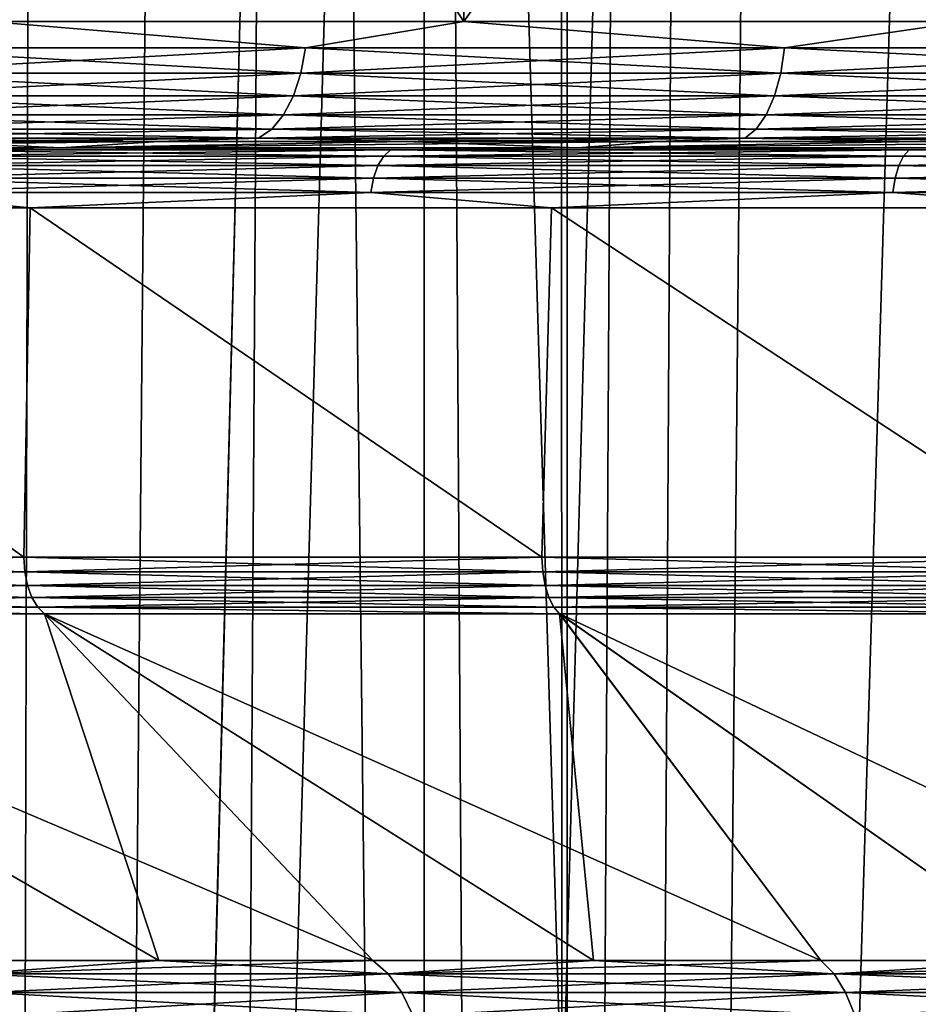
# Model space of a CAD drawing. Header units: metres. Extents: x -24 to 24, y -69 to 184.
# Tile 189 of 256: x -11.35 to -8.36, y -11.15 to -7.87. Entities that reach past the tile are written whole.
import ezdxf

# ---------------------------------------------------------------- set-up
doc = ezdxf.new("R2010")
doc.units = ezdxf.units.M
for name, color, linetype in [('126', 7, 'CONTINUOUS'), ('130', 7, 'CONTINUOUS'), ('152', 7, 'CONTINUOUS'), ('153', 7, 'CONTINUOUS'), ('154', 7, 'CONTINUOUS'), ('156', 7, 'CONTINUOUS'), ('159', 7, 'CONTINUOUS'), ('161', 7, 'CONTINUOUS'), ('196', 7, 'CONTINUOUS'), ('197', 7, 'CONTINUOUS'), ('200', 7, 'CONTINUOUS'), ('201', 7, 'CONTINUOUS'), ('28', 7, 'CONTINUOUS'), ('367', 7, 'CONTINUOUS'), ('369', 7, 'CONTINUOUS'), ('3981', 7, 'CONTINUOUS'), ('3984', 7, 'CONTINUOUS'), ('3997', 7, 'CONTINUOUS'), ('560', 2, 'CONTINUOUS'), ('569', 2, 'CONTINUOUS'), ('92', 7, 'CONTINUOUS'), ('96', 7, 'CONTINUOUS')]:
    doc.layers.add(name, color=color, linetype=linetype)

msp = doc.modelspace()

# ---------------------------------------------------------------- linework, layer by layer
at = {"layer": '126'}
for points in [[(-10.889669, -11.002237, 14.578806), (-11.575946, -11.002237, 14.040084), (-11.517312, -11.046907, 13.969063)], [(-10.12676, -11.046907, 15.007729), (-10.889669, -11.002237, 14.578806), (-11.517312, -11.046907, 13.969063)], [(-10.17836, -11.002237, 15.084013), (-10.889669, -11.002237, 14.578806), (-10.12676, -11.046907, 15.007729)], [(-9.443646, -11.002237, 15.55455), (-10.17836, -11.002237, 15.084013), (-10.12676, -11.046907, 15.007729)], [(-8.643139, -11.046907, 15.908468), (-9.443646, -11.002237, 15.55455), (-10.12676, -11.046907, 15.007729)], [(-8.687212, -11.002237, 15.989334), (-9.443646, -11.002237, 15.55455), (-8.643139, -11.046907, 15.908468)], [(-7.910803, -11.002237, 16.387363), (-8.687212, -11.002237, 15.989334), (-8.643139, -11.046907, 15.908468)], [(-7.080084, -11.046907, 16.663001), (-7.910803, -11.002237, 16.387363), (-8.643139, -11.046907, 15.908468)], [(-10.081372, -11.109467, 14.940465), (-11.517312, -11.046907, 13.969063), (-11.465692, -11.109467, 13.906454)], [(-10.12676, -11.046907, 15.007729), (-11.517312, -11.046907, 13.969063), (-10.081372, -11.109467, 14.940465)], [(-8.604401, -11.109467, 15.837167), (-10.12676, -11.046907, 15.007729), (-10.081372, -11.109467, 14.940465)], [(-8.643139, -11.046907, 15.908468), (-10.12676, -11.046907, 15.007729), (-8.604401, -11.109467, 15.837167)], [(-7.048351, -11.109467, 16.588318), (-8.643139, -11.046907, 15.908468), (-8.604401, -11.109467, 15.837167)], [(-7.080084, -11.046907, 16.663001), (-8.643139, -11.046907, 15.908468), (-7.048351, -11.109467, 16.588318)], [(-10.044071, -11.187254, 14.885184), (-11.465692, -11.109467, 13.906454), (-11.423268, -11.187254, 13.854999)], [(-10.081372, -11.109467, 14.940465), (-11.465692, -11.109467, 13.906454), (-10.044071, -11.187254, 14.885184)], [(-8.572564, -11.187254, 15.778568), (-10.081372, -11.109467, 14.940465), (-10.044071, -11.187254, 14.885184)], [(-8.604401, -11.109467, 15.837167), (-10.081372, -11.109467, 14.940465), (-8.572564, -11.187254, 15.778568)], [(-7.022272, -11.187254, 16.526941), (-8.604401, -11.109467, 15.837167), (-8.572564, -11.187254, 15.778568)], [(-7.048351, -11.109467, 16.588318), (-8.604401, -11.109467, 15.837167), (-7.022272, -11.187254, 16.526941)]]:
    msp.add_3dface(points, dxfattribs=at)
at = {"layer": '130'}
for points in [[(-10.889655, -11.002237, -14.578816), (-11.517312, -11.046907, -13.969063), (-11.575934, -11.002237, -14.040093)], [(-10.178344, -11.002237, -15.084024), (-11.517312, -11.046907, -13.969063), (-10.889655, -11.002237, -14.578816)], [(-10.12676, -11.046907, -15.007729), (-11.517312, -11.046907, -13.969063), (-10.178344, -11.002237, -15.084024)], [(-9.443628, -11.002237, -15.554561), (-10.12676, -11.046907, -15.007729), (-10.178344, -11.002237, -15.084024)], [(-8.687192, -11.002237, -15.989345), (-10.12676, -11.046907, -15.007729), (-9.443628, -11.002237, -15.554561)], [(-8.643139, -11.046907, -15.908468), (-10.12676, -11.046907, -15.007729), (-8.687192, -11.002237, -15.989345)], [(-7.910782, -11.002237, -16.387373), (-8.643139, -11.046907, -15.908468), (-8.687192, -11.002237, -15.989345)], [(-7.116185, -11.002237, -16.747727), (-8.643139, -11.046907, -15.908468), (-7.910782, -11.002237, -16.387373)], [(-7.080084, -11.046907, -16.663001), (-8.643139, -11.046907, -15.908468), (-7.116185, -11.002237, -16.747727)], [(-11.517312, -11.046907, -13.969063), (-10.12676, -11.046907, -15.007729), (-11.465692, -11.109467, -13.906454)], [(-11.465692, -11.109467, -13.906454), (-10.12676, -11.046907, -15.007729), (-10.081372, -11.109467, -14.940465)], [(-10.12676, -11.046907, -15.007729), (-8.643139, -11.046907, -15.908468), (-10.081372, -11.109467, -14.940465)], [(-10.081372, -11.109467, -14.940465), (-8.643139, -11.046907, -15.908468), (-8.604401, -11.109467, -15.837167)], [(-8.643139, -11.046907, -15.908468), (-7.080084, -11.046907, -16.663001), (-8.604401, -11.109467, -15.837167)], [(-8.604401, -11.109467, -15.837167), (-7.080084, -11.046907, -16.663001), (-7.048351, -11.109467, -16.588318)], [(-11.465692, -11.109467, -13.906454), (-10.081372, -11.109467, -14.940465), (-11.423268, -11.187254, -13.854999)], [(-11.423268, -11.187254, -13.854999), (-10.081372, -11.109467, -14.940465), (-10.044071, -11.187254, -14.885184)], [(-10.081372, -11.109467, -14.940465), (-8.604401, -11.109467, -15.837167), (-10.044071, -11.187254, -14.885184)], [(-10.044071, -11.187254, -14.885184), (-8.604401, -11.109467, -15.837167), (-8.572564, -11.187254, -15.778568)], [(-8.604401, -11.109467, -15.837167), (-7.048351, -11.109467, -16.588318), (-8.572564, -11.187254, -15.778568)], [(-8.572564, -11.187254, -15.778568), (-7.048351, -11.109467, -16.588318), (-7.022272, -11.187254, -16.526941)]]:
    msp.add_3dface(points, dxfattribs=at)
at = {"layer": '152'}
for points in [[(-9.874992, -7.876375, 17.104006), (-11.456124, -5.523625, 16.087875), (-11.456112, -7.876375, 16.087883)], [(-9.875004, -5.523625, 17.103999), (-11.456124, -5.523625, 16.087875), (-9.874992, -7.876375, 17.104006)], [(-8.204433, -7.876375, 17.965238), (-9.875004, -5.523625, 17.103999), (-9.874992, -7.876375, 17.104006)], [(-8.204445, -5.523625, 17.965232), (-9.875004, -5.523625, 17.103999), (-8.204433, -7.876375, 17.965238)]]:
    msp.add_3dface(points, dxfattribs=at)
at = {"layer": '153'}
for points in [[(-9.875004, -5.523625, -17.104), (-11.456129, -7.876375, -16.087872), (-11.456124, -5.523625, -16.087875)], [(-9.87501, -7.876375, -17.103996), (-11.456129, -7.876375, -16.087872), (-9.875004, -5.523625, -17.104)], [(-8.204445, -5.523625, -17.965232), (-9.87501, -7.876375, -17.103996), (-9.875004, -5.523625, -17.104)], [(-8.204452, -7.876375, -17.965229), (-9.87501, -7.876375, -17.103996), (-8.204445, -5.523625, -17.965232)]]:
    msp.add_3dface(points, dxfattribs=at)
at = {"layer": '154'}
for points in [[(-10.549666, -5.140339, 11.09855), (-11.988378, -61, 10.291685), (-11.618559, -5.140339, 9.974084)], [(-10.885677, -61, 11.451726), (-11.988378, -61, 10.291685), (-10.549666, -5.140339, 11.09855)], [(-9.373102, -5.140339, 12.108601), (-10.885677, -61, 11.451726), (-10.549666, -5.140339, 11.09855)], [(-9.671275, -61, 12.494257), (-10.885677, -61, 11.451726), (-9.373102, -5.140339, 12.108601)], [(-8.09957, -5.140339, 12.995008), (-9.671275, -61, 12.494257), (-9.373102, -5.140339, 12.108601)], [(-8.357631, -61, 13.408579), (-9.671275, -61, 12.494257), (-8.09957, -5.140339, 12.995008)]]:
    msp.add_3dface(points, dxfattribs=at)
at = {"layer": '156'}
for points in [[(-11.618559, -5.140339, -9.974084), (-11.985452, -60.781121, -10.292162), (-10.549666, -5.140339, -11.09855)], [(-11.985452, -60.781121, -10.292162), (-10.882737, -60.80544, -11.452178), (-10.549666, -5.140339, -11.09855)], [(-10.549666, -5.140339, -11.09855), (-10.882737, -60.80544, -11.452178), (-9.373102, -5.140339, -12.108601)], [(-10.882737, -60.80544, -11.452178), (-9.668291, -60.829759, -12.494687), (-9.373102, -5.140339, -12.108601)], [(-9.373102, -5.140339, -12.108601), (-9.668291, -60.829759, -12.494687), (-8.09957, -5.140339, -12.995008)], [(-9.668291, -60.829759, -12.494687), (-8.354292, -60.854083, -13.40916), (-8.09957, -5.140339, -12.995008)]]:
    msp.add_3dface(points, dxfattribs=at)
at = {"layer": '159'}
for points in [[(-12.838222, -8.29657, 17.000552), (-11.214843, -8.29657, 18.112592), (-11.68411, -8.276314, 16.40801)], [(-11.68411, -8.276314, 16.40801), (-11.214843, -8.29657, 18.112592), (-10.890152, -8.276314, 16.945377)], [(-10.890152, -8.276314, 16.945377), (-11.214843, -8.29657, 18.112592), (-10.071522, -8.276314, 17.444359)], [(-11.214843, -8.29657, 18.112592), (-9.495783, -8.29657, 19.070103), (-10.071522, -8.276314, 17.444359)], [(-10.071522, -8.276314, 17.444359), (-9.495783, -8.29657, 19.070103), (-9.230074, -8.276314, 17.903825)], [(-9.230074, -8.276314, 17.903825), (-9.495783, -8.29657, 19.070103), (-8.367716, -8.276314, 18.322733)], [(-9.495783, -8.29657, 19.070103), (-7.695707, -8.29657, 19.864914), (-8.367716, -8.276314, 18.322733)], [(-8.367716, -8.276314, 18.322733), (-7.695707, -8.29657, 19.864914), (-7.486404, -8.276314, 18.700133)]]:
    msp.add_3dface(points, dxfattribs=at)
at = {"layer": '161'}
for points in [[(-10.890173, -8.276314, -16.945364), (-12.838222, -8.29657, -17.000552), (-11.68413, -8.276314, -16.407996)], [(-11.214845, -8.29657, -18.112591), (-12.838222, -8.29657, -17.000552), (-10.890173, -8.276314, -16.945364)], [(-10.071544, -8.276314, -17.444346), (-11.214845, -8.29657, -18.112591), (-10.890173, -8.276314, -16.945364)], [(-9.230097, -8.276314, -17.903813), (-11.214845, -8.29657, -18.112591), (-10.071544, -8.276314, -17.444346)], [(-9.49578, -8.29657, -19.070104), (-11.214845, -8.29657, -18.112591), (-9.230097, -8.276314, -17.903813)], [(-8.367739, -8.276314, -18.322722), (-9.49578, -8.29657, -19.070104), (-9.230097, -8.276314, -17.903813)], [(-7.486427, -8.276314, -18.700124), (-9.49578, -8.29657, -19.070104), (-8.367739, -8.276314, -18.322722)], [(-7.695706, -8.29657, -19.864914), (-9.49578, -8.29657, -19.070104), (-7.486427, -8.276314, -18.700124)]]:
    msp.add_3dface(points, dxfattribs=at)
at = {"layer": '196'}
for points in [[(-11.456112, -7.876375, 16.087883), (-11.907945, -7.964411, 15.768667), (-10.402199, -7.964411, 16.800127)], [(-9.874992, -7.876375, 17.104006), (-11.456112, -7.876375, 16.087883), (-10.402199, -7.964411, 16.800127)], [(-9.874992, -7.876375, 17.104006), (-10.402199, -7.964411, 16.800127), (-8.807704, -7.964411, 17.688255)], [(-8.204433, -7.876375, 17.965238), (-9.874992, -7.876375, 17.104006), (-8.807704, -7.964411, 17.688255)], [(-8.204433, -7.876375, 17.965238), (-8.807704, -7.964411, 17.688255), (-7.138066, -7.964411, 18.425472)], [(-11.92541, -8.048209, 15.791795), (-10.417455, -8.048209, 16.824768), (-11.907945, -7.964411, 15.768667)], [(-11.907945, -7.964411, 15.768667), (-10.417455, -8.048209, 16.824768), (-10.402199, -7.964411, 16.800127)], [(-10.417455, -8.048209, 16.824768), (-8.820623, -8.048209, 17.714198), (-10.402199, -7.964411, 16.800127)], [(-10.402199, -7.964411, 16.800127), (-8.820623, -8.048209, 17.714198), (-8.807704, -7.964411, 17.688255)], [(-8.820623, -8.048209, 17.714198), (-7.148535, -8.048209, 18.452497), (-8.807704, -7.964411, 17.688255)], [(-8.807704, -7.964411, 17.688255), (-7.148535, -8.048209, 18.452497), (-7.138066, -7.964411, 18.425472)], [(-11.953572, -8.123564, 15.829087), (-10.442056, -8.123564, 16.864499), (-11.92541, -8.048209, 15.791795)], [(-11.92541, -8.048209, 15.791795), (-10.442056, -8.123564, 16.864499), (-10.417455, -8.048209, 16.824768)], [(-10.442056, -8.123564, 16.864499), (-8.841452, -8.123564, 17.75603), (-10.417455, -8.048209, 16.824768)], [(-10.417455, -8.048209, 16.824768), (-8.841452, -8.123564, 17.75603), (-8.820623, -8.048209, 17.714198)], [(-8.841452, -8.123564, 17.75603), (-7.165416, -8.123564, 18.496072), (-8.820623, -8.048209, 17.714198)], [(-8.820623, -8.048209, 17.714198), (-7.165416, -8.123564, 18.496072), (-7.148535, -8.048209, 18.452497)], [(-11.991046, -8.186773, 15.878711), (-10.474791, -8.186773, 16.917369), (-11.953572, -8.123564, 15.829087)], [(-11.953572, -8.123564, 15.829087), (-10.474791, -8.186773, 16.917369), (-10.442056, -8.123564, 16.864499)], [(-10.474791, -8.186773, 16.917369), (-8.86917, -8.186773, 17.811694), (-10.442056, -8.123564, 16.864499)], [(-10.442056, -8.123564, 16.864499), (-8.86917, -8.186773, 17.811694), (-8.841452, -8.123564, 17.75603)], [(-8.86917, -8.186773, 17.811694), (-7.18788, -8.186773, 18.554057), (-8.841452, -8.123564, 17.75603)], [(-8.841452, -8.123564, 17.75603), (-7.18788, -8.186773, 18.554057), (-7.165416, -8.123564, 18.496072)], [(-12.035991, -8.234729, 15.938228), (-10.514053, -8.234729, 16.980779), (-11.991046, -8.186773, 15.878711)], [(-11.991046, -8.186773, 15.878711), (-10.514053, -8.234729, 16.980779), (-10.474791, -8.186773, 16.917369)], [(-10.514053, -8.234729, 16.980779), (-8.902414, -8.234729, 17.878457), (-10.474791, -8.186773, 16.917369)], [(-10.474791, -8.186773, 16.917369), (-8.902414, -8.234729, 17.878457), (-8.86917, -8.186773, 17.811694)], [(-8.902414, -8.234729, 17.878457), (-7.214822, -8.234729, 18.623601), (-8.86917, -8.186773, 17.811694)], [(-8.86917, -8.186773, 17.811694), (-7.214822, -8.234729, 18.623601), (-7.18788, -8.186773, 18.554057)], [(-12.086199, -8.265076, 16.004714), (-10.557912, -8.265076, 17.051614), (-12.035991, -8.234729, 15.938228)], [(-12.035991, -8.234729, 15.938228), (-10.557912, -8.265076, 17.051614), (-10.514053, -8.234729, 16.980779)], [(-10.557912, -8.265076, 17.051614), (-8.93955, -8.265076, 17.953036), (-10.514053, -8.234729, 16.980779)], [(-10.514053, -8.234729, 16.980779), (-8.93955, -8.265076, 17.953036), (-8.902414, -8.234729, 17.878457)], [(-8.93955, -8.265076, 17.953036), (-7.244918, -8.265076, 18.701289), (-8.902414, -8.234729, 17.878457)], [(-8.902414, -8.234729, 17.878457), (-7.244918, -8.265076, 18.701289), (-7.214822, -8.234729, 18.623601)], [(-12.086199, -8.265076, 16.004714), (-10.890152, -8.276314, 16.945377), (-10.557912, -8.265076, 17.051614)], [(-11.68411, -8.276314, 16.40801), (-10.890152, -8.276314, 16.945377), (-12.086199, -8.265076, 16.004714)], [(-10.890152, -8.276314, 16.945377), (-10.071522, -8.276314, 17.444359), (-10.557912, -8.265076, 17.051614)], [(-10.557912, -8.265076, 17.051614), (-9.230074, -8.276314, 17.903825), (-8.93955, -8.265076, 17.953036)], [(-10.071522, -8.276314, 17.444359), (-9.230074, -8.276314, 17.903825), (-10.557912, -8.265076, 17.051614)], [(-9.230074, -8.276314, 17.903825), (-8.367716, -8.276314, 18.322733), (-8.93955, -8.265076, 17.953036)], [(-8.93955, -8.265076, 17.953036), (-7.486404, -8.276314, 18.700133), (-7.244918, -8.265076, 18.701289)], [(-8.367716, -8.276314, 18.322733), (-7.486404, -8.276314, 18.700133), (-8.93955, -8.265076, 17.953036)]]:
    msp.add_3dface(points, dxfattribs=at)
at = {"layer": '197'}
for points in [[(-11.456129, -7.876375, -16.087872), (-10.402199, -7.964411, -16.800127), (-11.907945, -7.964411, -15.768667)], [(-11.456129, -7.876375, -16.087872), (-9.87501, -7.876375, -17.103996), (-10.402199, -7.964411, -16.800127)], [(-9.87501, -7.876375, -17.103996), (-8.807704, -7.964411, -17.688255), (-10.402199, -7.964411, -16.800127)], [(-9.87501, -7.876375, -17.103996), (-8.204452, -7.876375, -17.965229), (-8.807704, -7.964411, -17.688255)], [(-8.204452, -7.876375, -17.965229), (-7.138066, -7.964411, -18.425472), (-8.807704, -7.964411, -17.688255)], [(-10.402199, -7.964411, -16.800127), (-11.92541, -8.048209, -15.791795), (-11.907945, -7.964411, -15.768667)], [(-10.417455, -8.048209, -16.824768), (-11.92541, -8.048209, -15.791795), (-10.402199, -7.964411, -16.800127)], [(-8.807704, -7.964411, -17.688255), (-10.417455, -8.048209, -16.824768), (-10.402199, -7.964411, -16.800127)], [(-8.820623, -8.048209, -17.714198), (-10.417455, -8.048209, -16.824768), (-8.807704, -7.964411, -17.688255)], [(-7.138066, -7.964411, -18.425472), (-8.820623, -8.048209, -17.714198), (-8.807704, -7.964411, -17.688255)], [(-7.148535, -8.048209, -18.452497), (-8.820623, -8.048209, -17.714198), (-7.138066, -7.964411, -18.425472)], [(-10.417455, -8.048209, -16.824768), (-11.953572, -8.123564, -15.829087), (-11.92541, -8.048209, -15.791795)], [(-10.442056, -8.123564, -16.864499), (-11.953572, -8.123564, -15.829087), (-10.417455, -8.048209, -16.824768)], [(-8.820623, -8.048209, -17.714198), (-10.442056, -8.123564, -16.864499), (-10.417455, -8.048209, -16.824768)], [(-8.841452, -8.123564, -17.75603), (-10.442056, -8.123564, -16.864499), (-8.820623, -8.048209, -17.714198)], [(-7.148535, -8.048209, -18.452497), (-8.841452, -8.123564, -17.75603), (-8.820623, -8.048209, -17.714198)], [(-7.165416, -8.123564, -18.496072), (-8.841452, -8.123564, -17.75603), (-7.148535, -8.048209, -18.452497)], [(-10.442056, -8.123564, -16.864499), (-11.991046, -8.186773, -15.878711), (-11.953572, -8.123564, -15.829087)], [(-10.474791, -8.186773, -16.917369), (-11.991046, -8.186773, -15.878711), (-10.442056, -8.123564, -16.864499)], [(-8.841452, -8.123564, -17.75603), (-10.474791, -8.186773, -16.917369), (-10.442056, -8.123564, -16.864499)], [(-8.86917, -8.186773, -17.811694), (-10.474791, -8.186773, -16.917369), (-8.841452, -8.123564, -17.75603)], [(-7.165416, -8.123564, -18.496072), (-8.86917, -8.186773, -17.811694), (-8.841452, -8.123564, -17.75603)], [(-7.18788, -8.186773, -18.554057), (-8.86917, -8.186773, -17.811694), (-7.165416, -8.123564, -18.496072)], [(-10.474791, -8.186773, -16.917369), (-12.035991, -8.234729, -15.938228), (-11.991046, -8.186773, -15.878711)], [(-10.514053, -8.234729, -16.980779), (-12.035991, -8.234729, -15.938228), (-10.474791, -8.186773, -16.917369)], [(-8.86917, -8.186773, -17.811694), (-10.514053, -8.234729, -16.980779), (-10.474791, -8.186773, -16.917369)], [(-8.902414, -8.234729, -17.878457), (-10.514053, -8.234729, -16.980779), (-8.86917, -8.186773, -17.811694)], [(-7.18788, -8.186773, -18.554057), (-8.902414, -8.234729, -17.878457), (-8.86917, -8.186773, -17.811694)], [(-7.214822, -8.234729, -18.623601), (-8.902414, -8.234729, -17.878457), (-7.18788, -8.186773, -18.554057)], [(-10.514053, -8.234729, -16.980779), (-12.086199, -8.265076, -16.004714), (-12.035991, -8.234729, -15.938228)], [(-10.557912, -8.265076, -17.051614), (-12.086199, -8.265076, -16.004714), (-10.514053, -8.234729, -16.980779)], [(-8.902414, -8.234729, -17.878457), (-10.557912, -8.265076, -17.051614), (-10.514053, -8.234729, -16.980779)], [(-8.93955, -8.265076, -17.953036), (-10.557912, -8.265076, -17.051614), (-8.902414, -8.234729, -17.878457)], [(-7.214822, -8.234729, -18.623601), (-8.93955, -8.265076, -17.953036), (-8.902414, -8.234729, -17.878457)], [(-7.244918, -8.265076, -18.701289), (-8.93955, -8.265076, -17.953036), (-7.214822, -8.234729, -18.623601)], [(-10.557912, -8.265076, -17.051614), (-11.68413, -8.276314, -16.407996), (-12.086199, -8.265076, -16.004714)], [(-10.890173, -8.276314, -16.945364), (-11.68413, -8.276314, -16.407996), (-10.557912, -8.265076, -17.051614)], [(-10.071544, -8.276314, -17.444346), (-10.890173, -8.276314, -16.945364), (-10.557912, -8.265076, -17.051614)], [(-8.93955, -8.265076, -17.953036), (-10.071544, -8.276314, -17.444346), (-10.557912, -8.265076, -17.051614)], [(-9.230097, -8.276314, -17.903813), (-10.071544, -8.276314, -17.444346), (-8.93955, -8.265076, -17.953036)], [(-8.367739, -8.276314, -18.322722), (-9.230097, -8.276314, -17.903813), (-8.93955, -8.265076, -17.953036)], [(-7.244918, -8.265076, -18.701289), (-8.367739, -8.276314, -18.322722), (-8.93955, -8.265076, -17.953036)], [(-7.486427, -8.276314, -18.700124), (-8.367739, -8.276314, -18.322722), (-7.244918, -8.265076, -18.701289)]]:
    msp.add_3dface(points, dxfattribs=at)
at = {"layer": '200'}
for points in [[(-11.214843, -8.29657, 18.112592), (-12.838222, -8.29657, 17.000552), (-11.764057, -8.304071, 17.821785)], [(-11.812651, -8.356284, 17.895402), (-10.160966, -8.356284, 18.882238), (-11.790228, -8.32443, 17.861432)], [(-11.790228, -8.32443, 17.861432), (-10.141678, -8.32443, 18.846395), (-11.764057, -8.304071, 17.821785)], [(-11.790228, -8.32443, 17.861432), (-10.160966, -8.356284, 18.882238), (-10.141678, -8.32443, 18.846395)], [(-11.214843, -8.29657, 18.112592), (-11.764057, -8.304071, 17.821785), (-10.119166, -8.304071, 18.804562)], [(-11.764057, -8.304071, 17.821785), (-10.141678, -8.32443, 18.846395), (-10.119166, -8.304071, 18.804562)], [(-9.495783, -8.29657, 19.070103), (-11.214843, -8.29657, 18.112592), (-10.119166, -8.304071, 18.804562)], [(-10.160966, -8.356284, 18.882238), (-8.42747, -8.356284, 19.717046), (-10.141678, -8.32443, 18.846395)], [(-10.141678, -8.32443, 18.846395), (-8.411473, -8.32443, 19.679618), (-10.119166, -8.304071, 18.804562)], [(-10.141678, -8.32443, 18.846395), (-8.42747, -8.356284, 19.717046), (-8.411473, -8.32443, 19.679618)], [(-9.495783, -8.29657, 19.070103), (-10.119166, -8.304071, 18.804562), (-8.392801, -8.304071, 19.635935)], [(-10.119166, -8.304071, 18.804562), (-8.411473, -8.32443, 19.679618), (-8.392801, -8.304071, 19.635935)], [(-7.695707, -8.29657, 19.864914), (-9.495783, -8.29657, 19.070103), (-8.392801, -8.304071, 19.635935)], [(-8.42747, -8.356284, 19.717046), (-6.626121, -8.356284, 20.393103), (-8.411473, -8.32443, 19.679618)], [(-8.411473, -8.32443, 19.679618), (-6.613543, -8.32443, 20.354393), (-8.392801, -8.304071, 19.635935)], [(-8.411473, -8.32443, 19.679618), (-6.626121, -8.356284, 20.393103), (-6.613543, -8.32443, 20.354393)], [(-7.695707, -8.29657, 19.864914), (-8.392801, -8.304071, 19.635935), (-6.598863, -8.304071, 20.309212)], [(-8.392801, -8.304071, 19.635935), (-6.613543, -8.32443, 20.354393), (-6.598863, -8.304071, 20.309212)], [(-11.829829, -8.397504, 17.921424), (-10.175741, -8.397504, 18.909696), (-11.812651, -8.356284, 17.895402)], [(-11.812651, -8.356284, 17.895402), (-10.175741, -8.397504, 18.909696), (-10.160966, -8.356284, 18.882238)], [(-10.175741, -8.397504, 18.909696), (-8.439725, -8.397504, 19.745717), (-10.160966, -8.356284, 18.882238)], [(-10.160966, -8.356284, 18.882238), (-8.439725, -8.397504, 19.745717), (-8.42747, -8.356284, 19.717046)], [(-8.439725, -8.397504, 19.745717), (-6.635756, -8.397504, 20.422758), (-8.42747, -8.356284, 19.717046)], [(-8.42747, -8.356284, 19.717046), (-6.635756, -8.397504, 20.422758), (-6.626121, -8.356284, 20.393103)], [(-11.840613, -8.445338, 17.937762), (-10.185018, -8.445338, 18.926935), (-11.829829, -8.397504, 17.921424)], [(-11.829829, -8.397504, 17.921424), (-10.185018, -8.445338, 18.926935), (-10.175741, -8.397504, 18.909696)], [(-10.185018, -8.445338, 18.926935), (-8.447419, -8.445338, 19.763718), (-10.175741, -8.397504, 18.909696)], [(-10.175741, -8.397504, 18.909696), (-8.447419, -8.445338, 19.763718), (-8.439725, -8.397504, 19.745717)], [(-8.447419, -8.445338, 19.763718), (-6.641806, -8.445338, 20.441376), (-8.439725, -8.397504, 19.745717)], [(-8.439725, -8.397504, 19.745717), (-6.641806, -8.445338, 20.441376), (-6.635756, -8.397504, 20.422758)], [(-12.956636, -8.496539, 17.157377), (-11.318285, -8.496539, 18.279673), (-11.840613, -8.445338, 17.937762)], [(-11.840613, -8.445338, 17.937762), (-11.318285, -8.496539, 18.279673), (-10.185018, -8.445338, 18.926935)], [(-11.318285, -8.496539, 18.279673), (-9.583369, -8.496539, 19.246014), (-10.185018, -8.445338, 18.926935)], [(-10.185018, -8.445338, 18.926935), (-9.583369, -8.496539, 19.246014), (-8.447419, -8.445338, 19.763718)], [(-9.583369, -8.496539, 19.246014), (-7.766691, -8.496539, 20.048155), (-8.447419, -8.445338, 19.763718)], [(-8.447419, -8.445338, 19.763718), (-7.766691, -8.496539, 20.048155), (-6.641806, -8.445338, 20.441376)]]:
    msp.add_3dface(points, dxfattribs=at)
at = {"layer": '201'}
for points in [[(-12.838222, -8.29657, -17.000552), (-11.214845, -8.29657, -18.112591), (-11.764057, -8.304071, -17.821785)], [(-10.141678, -8.32443, -18.846395), (-11.812651, -8.356284, -17.895402), (-11.790228, -8.32443, -17.861432)], [(-10.160966, -8.356284, -18.882238), (-11.812651, -8.356284, -17.895402), (-10.141678, -8.32443, -18.846395)], [(-10.119166, -8.304071, -18.804562), (-11.790228, -8.32443, -17.861432), (-11.764057, -8.304071, -17.821785)], [(-10.141678, -8.32443, -18.846395), (-11.790228, -8.32443, -17.861432), (-10.119166, -8.304071, -18.804562)], [(-11.214845, -8.29657, -18.112591), (-10.119166, -8.304071, -18.804562), (-11.764057, -8.304071, -17.821785)], [(-11.214845, -8.29657, -18.112591), (-9.49578, -8.29657, -19.070104), (-10.119166, -8.304071, -18.804562)], [(-8.411473, -8.32443, -19.679618), (-10.160966, -8.356284, -18.882238), (-10.141678, -8.32443, -18.846395)], [(-8.42747, -8.356284, -19.717046), (-10.160966, -8.356284, -18.882238), (-8.411473, -8.32443, -19.679618)], [(-8.392801, -8.304071, -19.635935), (-10.141678, -8.32443, -18.846395), (-10.119166, -8.304071, -18.804562)], [(-8.411473, -8.32443, -19.679618), (-10.141678, -8.32443, -18.846395), (-8.392801, -8.304071, -19.635935)], [(-9.49578, -8.29657, -19.070104), (-8.392801, -8.304071, -19.635935), (-10.119166, -8.304071, -18.804562)], [(-9.49578, -8.29657, -19.070104), (-7.695706, -8.29657, -19.864914), (-8.392801, -8.304071, -19.635935)], [(-6.613543, -8.32443, -20.354393), (-8.42747, -8.356284, -19.717046), (-8.411473, -8.32443, -19.679618)], [(-6.626121, -8.356284, -20.393103), (-8.42747, -8.356284, -19.717046), (-6.613543, -8.32443, -20.354393)], [(-6.598863, -8.304071, -20.309212), (-8.411473, -8.32443, -19.679618), (-8.392801, -8.304071, -19.635935)], [(-6.613543, -8.32443, -20.354393), (-8.411473, -8.32443, -19.679618), (-6.598863, -8.304071, -20.309212)], [(-7.695706, -8.29657, -19.864914), (-6.598863, -8.304071, -20.309212), (-8.392801, -8.304071, -19.635935)], [(-10.160966, -8.356284, -18.882238), (-11.829829, -8.397504, -17.921424), (-11.812651, -8.356284, -17.895402)], [(-10.175741, -8.397504, -18.909696), (-11.829829, -8.397504, -17.921424), (-10.160966, -8.356284, -18.882238)], [(-8.42747, -8.356284, -19.717046), (-10.175741, -8.397504, -18.909696), (-10.160966, -8.356284, -18.882238)], [(-8.439725, -8.397504, -19.745717), (-10.175741, -8.397504, -18.909696), (-8.42747, -8.356284, -19.717046)], [(-6.626121, -8.356284, -20.393103), (-8.439725, -8.397504, -19.745717), (-8.42747, -8.356284, -19.717046)], [(-6.635756, -8.397504, -20.422758), (-8.439725, -8.397504, -19.745717), (-6.626121, -8.356284, -20.393103)], [(-10.175741, -8.397504, -18.909696), (-11.840613, -8.445338, -17.937762), (-11.829829, -8.397504, -17.921424)], [(-10.185018, -8.445338, -18.926935), (-11.840613, -8.445338, -17.937762), (-10.175741, -8.397504, -18.909696)], [(-8.439725, -8.397504, -19.745717), (-10.185018, -8.445338, -18.926935), (-10.175741, -8.397504, -18.909696)], [(-8.447419, -8.445338, -19.763718), (-10.185018, -8.445338, -18.926935), (-8.439725, -8.397504, -19.745717)], [(-6.635756, -8.397504, -20.422758), (-8.447419, -8.445338, -19.763718), (-8.439725, -8.397504, -19.745717)], [(-6.641806, -8.445338, -20.441376), (-8.447419, -8.445338, -19.763718), (-6.635756, -8.397504, -20.422758)], [(-11.318277, -8.496539, -18.279677), (-12.956627, -8.496539, -17.157384), (-11.840613, -8.445338, -17.937762)], [(-10.185018, -8.445338, -18.926935), (-11.318277, -8.496539, -18.279677), (-11.840613, -8.445338, -17.937762)], [(-9.583356, -8.496539, -19.24602), (-11.318277, -8.496539, -18.279677), (-10.185018, -8.445338, -18.926935)], [(-8.447419, -8.445338, -19.763718), (-9.583356, -8.496539, -19.24602), (-10.185018, -8.445338, -18.926935)], [(-7.766679, -8.496539, -20.048159), (-9.583356, -8.496539, -19.24602), (-8.447419, -8.445338, -19.763718)], [(-6.641806, -8.445338, -20.441376), (-7.766679, -8.496539, -20.048159), (-8.447419, -8.445338, -19.763718)]]:
    msp.add_3dface(points, dxfattribs=at)
at = {"layer": '28'}
for points in [[(-10.889669, -11.002237, 14.578806), (-12.889363, -9.847897, 17.043269), (-11.575946, -11.002237, 14.040084)], [(-10.17836, -11.002237, 15.084013), (-12.889363, -9.847897, 17.043269), (-10.889669, -11.002237, 14.578806)], [(-11.27035, -9.847897, 18.154556), (-12.889363, -9.847897, 17.043269), (-10.17836, -11.002237, 15.084013)], [(-9.443646, -11.002237, 15.55455), (-11.27035, -9.847897, 18.154556), (-10.17836, -11.002237, 15.084013)], [(-8.687212, -11.002237, 15.989334), (-11.27035, -9.847897, 18.154556), (-9.443646, -11.002237, 15.55455)], [(-9.556162, -9.847897, 19.112521), (-11.27035, -9.847897, 18.154556), (-8.687212, -11.002237, 15.989334)], [(-7.910803, -11.002237, 16.387363), (-9.556162, -9.847897, 19.112521), (-8.687212, -11.002237, 15.989334)], [(-7.116208, -11.002237, 16.747718), (-9.556162, -9.847897, 19.112521), (-7.910803, -11.002237, 16.387363)], [(-7.761276, -9.847897, 19.909076), (-9.556162, -9.847897, 19.112521), (-7.116208, -11.002237, 16.747718)]]:
    msp.add_3dface(points, dxfattribs=at)
at = {"layer": '367'}
for points in [[(-9.530857, 145.2, -22.298548), (-11.491315, -68.3, -21.354442), (-11.491315, 145.2, -21.354442)], [(-9.530857, -68.3, -22.298548), (-11.491315, -68.3, -21.354442), (-9.530857, 145.2, -22.298548)], [(-7.493662, 145.2, -23.063121), (-9.530857, -68.3, -22.298548), (-9.530857, 145.2, -22.298548)], [(-7.493662, -68.3, -23.063121), (-9.530857, -68.3, -22.298548), (-7.493662, 145.2, -23.063121)]]:
    msp.add_3dface(points, dxfattribs=at)
at = {"layer": '369'}
for points in [[(-11.855914, 67.204117, 21.154191), (-11.491315, -68.3, 21.354442), (-11.121725, 66.909234, 21.54924)], [(-11.491315, -68.3, 21.354442), (-9.530857, -68.3, 22.298548), (-11.121725, 66.909234, 21.54924)], [(-11.121725, 66.909234, 21.54924), (-9.530857, -68.3, 22.298548), (-10.360173, 66.636793, 21.92554)], [(-10.360173, 66.636793, 21.92554), (-9.530857, -68.3, 22.298548), (-9.57352, 66.386954, 22.280265)], [(-9.57352, 66.386954, 22.280265), (-9.530857, -68.3, 22.298548), (-8.765014, 66.159987, 22.610551)], [(-9.530857, -68.3, 22.298548), (-7.493662, -68.3, 23.063121), (-8.765014, 66.159987, 22.610551)], [(-8.765014, 66.159987, 22.610551), (-7.493662, -68.3, 23.063121), (-7.93796, 65.95599, 22.913998)]]:
    msp.add_3dface(points, dxfattribs=at)
at = {"layer": '3981'}
for points in [[(-12.968726, -9.659958, 17.14824), (-11.339743, -9.659958, 18.266369), (-12.956636, -8.496539, 17.157377)], [(-11.339743, -9.659958, 18.266369), (-11.318285, -8.496539, 18.279673), (-12.956636, -8.496539, 17.157377)], [(-11.339743, -9.659958, 18.266369), (-9.615, -9.659958, 19.230231), (-11.318285, -8.496539, 18.279673)], [(-9.615, -9.659958, 19.230231), (-9.583369, -8.496539, 19.246014), (-11.318285, -8.496539, 18.279673)], [(-9.615, -9.659958, 19.230231), (-7.809057, -9.659958, 20.031691), (-9.583369, -8.496539, 19.246014)], [(-7.809057, -9.659958, 20.031691), (-7.766691, -8.496539, 20.048155), (-9.583369, -8.496539, 19.246014)]]:
    msp.add_3dface(points, dxfattribs=at)
at = {"layer": '3984'}
for points in [[(-11.339747, -9.659958, -18.266366), (-12.968731, -9.659958, -17.148236), (-12.956627, -8.496539, -17.157384)], [(-11.339747, -9.659958, -18.266366), (-12.956627, -8.496539, -17.157384), (-11.318277, -8.496539, -18.279677)], [(-9.615006, -9.659958, -19.230228), (-11.339747, -9.659958, -18.266366), (-11.318277, -8.496539, -18.279677)], [(-9.615006, -9.659958, -19.230228), (-11.318277, -8.496539, -18.279677), (-9.583356, -8.496539, -19.24602)], [(-7.809063, -9.659958, -20.031688), (-9.615006, -9.659958, -19.230228), (-9.583356, -8.496539, -19.24602)], [(-7.809063, -9.659958, -20.031688), (-9.583356, -8.496539, -19.24602), (-7.766679, -8.496539, -20.048159)]]:
    msp.add_3dface(points, dxfattribs=at)
at = {"layer": '3997'}
for points in [[(-12.88941, -9.847897, -17.043233), (-10.889655, -11.002237, -14.578816), (-11.575934, -11.002237, -14.040093)], [(-12.88941, -9.847897, -17.043233), (-11.270404, -9.847897, -18.154522), (-10.889655, -11.002237, -14.578816)], [(-11.270404, -9.847897, -18.154522), (-10.178344, -11.002237, -15.084024), (-10.889655, -11.002237, -14.578816)], [(-11.270404, -9.847897, -18.154522), (-9.443628, -11.002237, -15.554561), (-10.178344, -11.002237, -15.084024)], [(-11.270404, -9.847897, -18.154522), (-9.556225, -9.847897, -19.11249), (-9.443628, -11.002237, -15.554561)], [(-9.556225, -9.847897, -19.11249), (-8.687192, -11.002237, -15.989345), (-9.443628, -11.002237, -15.554561)], [(-9.556225, -9.847897, -19.11249), (-7.910782, -11.002237, -16.387373), (-8.687192, -11.002237, -15.989345)], [(-9.556225, -9.847897, -19.11249), (-7.761359, -9.847897, -19.909043), (-7.910782, -11.002237, -16.387373)]]:
    msp.add_3dface(points, dxfattribs=at)
at = {"layer": '560'}
for points in [[(-10.006744, -59.3, -20.096457), (-11.818416, 3.7, -19.087366), (-11.81842, -59.3, -19.087365)], [(-10.006733, 3.7, -20.096462), (-11.818416, 3.7, -19.087366), (-10.006744, -59.3, -20.096457)], [(-8.109752, -59.3, -20.934048), (-10.006733, 3.7, -20.096462), (-10.006744, -59.3, -20.096457)], [(-8.109766, 3.7, -20.934044), (-10.006733, 3.7, -20.096462), (-8.109752, -59.3, -20.934048)]]:
    msp.add_3dface(points, dxfattribs=at)
at = {"layer": '569'}
for points in [[(-11.81842, -59.3, 19.087365), (-11.818416, 3.7, 19.087366), (-10.006733, 3.7, 20.096462)], [(-10.006744, -59.3, 20.096457), (-11.81842, -59.3, 19.087365), (-10.006733, 3.7, 20.096462)], [(-10.006744, -59.3, 20.096457), (-10.006733, 3.7, 20.096462), (-8.109766, 3.7, 20.934044)], [(-8.109752, -59.3, 20.934048), (-10.006744, -59.3, 20.096457), (-8.109766, 3.7, 20.934044)]]:
    msp.add_3dface(points, dxfattribs=at)
at = {"layer": '92'}
for points in [[(-12.968731, -9.659958, -17.148236), (-11.339747, -9.659958, -18.266366), (-12.965162, -9.708201, -17.143532)], [(-12.965162, -9.708201, -17.143532), (-11.339747, -9.659958, -18.266366), (-11.336624, -9.708201, -18.261355)], [(-11.339747, -9.659958, -18.266366), (-9.615006, -9.659958, -19.230228), (-11.336624, -9.708201, -18.261355)], [(-11.336624, -9.708201, -18.261355), (-9.615006, -9.659958, -19.230228), (-9.612345, -9.708201, -19.224956)], [(-9.615006, -9.659958, -19.230228), (-7.809063, -9.659958, -20.031688), (-9.612345, -9.708201, -19.224956)], [(-9.612345, -9.708201, -19.224956), (-7.809063, -9.659958, -20.031688), (-7.806888, -9.708201, -20.026198)], [(-12.965162, -9.708201, -17.143532), (-11.336624, -9.708201, -18.261355), (-12.95463, -9.753766, -17.129606)], [(-12.95463, -9.753766, -17.129606), (-11.336624, -9.708201, -18.261355), (-11.327415, -9.753766, -18.246521)], [(-11.336624, -9.708201, -18.261355), (-9.612345, -9.708201, -19.224956), (-11.327415, -9.753766, -18.246521)], [(-11.327415, -9.753766, -18.246521), (-9.612345, -9.708201, -19.224956), (-9.604537, -9.753766, -19.20934)], [(-9.612345, -9.708201, -19.224956), (-7.806888, -9.708201, -20.026198), (-9.604537, -9.753766, -19.20934)], [(-9.604537, -9.753766, -19.20934), (-7.806888, -9.708201, -20.026198), (-7.800546, -9.753766, -20.009931)], [(-12.95463, -9.753766, -17.129606), (-11.327415, -9.753766, -18.246521), (-12.937757, -9.793748, -17.107295)], [(-12.937757, -9.793748, -17.107295), (-11.327415, -9.753766, -18.246521), (-11.312661, -9.793748, -18.222755)], [(-11.327415, -9.753766, -18.246521), (-9.604537, -9.753766, -19.20934), (-11.312661, -9.793748, -18.222755)], [(-11.312661, -9.793748, -18.222755), (-9.604537, -9.753766, -19.20934), (-9.592027, -9.793748, -19.184319)], [(-9.604537, -9.753766, -19.20934), (-7.800546, -9.753766, -20.009931), (-9.592027, -9.793748, -19.184319)], [(-9.592027, -9.793748, -19.184319), (-7.800546, -9.753766, -20.009931), (-7.790386, -9.793748, -19.983868)], [(-12.937757, -9.793748, -17.107295), (-11.312661, -9.793748, -18.222755), (-12.915545, -9.825766, -17.077925)], [(-12.915545, -9.825766, -17.077925), (-11.312661, -9.793748, -18.222755), (-11.293239, -9.825766, -18.19147)], [(-11.312661, -9.793748, -18.222755), (-9.592027, -9.793748, -19.184319), (-11.293239, -9.825766, -18.19147)], [(-11.293239, -9.825766, -18.19147), (-9.592027, -9.793748, -19.184319), (-9.575559, -9.825766, -19.151384)], [(-9.592027, -9.793748, -19.184319), (-7.790386, -9.793748, -19.983868), (-9.575559, -9.825766, -19.151384)], [(-9.575559, -9.825766, -19.151384), (-7.790386, -9.793748, -19.983868), (-7.777011, -9.825766, -19.949559)], [(-12.88941, -9.847897, -17.043233), (-12.915545, -9.825766, -17.077925), (-11.270404, -9.847897, -18.154522)], [(-12.915545, -9.825766, -17.077925), (-11.293239, -9.825766, -18.19147), (-11.270404, -9.847897, -18.154522)], [(-11.270404, -9.847897, -18.154522), (-11.293239, -9.825766, -18.19147), (-9.556225, -9.847897, -19.11249)], [(-11.293239, -9.825766, -18.19147), (-9.575559, -9.825766, -19.151384), (-9.556225, -9.847897, -19.11249)], [(-9.556225, -9.847897, -19.11249), (-9.575559, -9.825766, -19.151384), (-7.761359, -9.847897, -19.909043)], [(-9.575559, -9.825766, -19.151384), (-7.777011, -9.825766, -19.949559), (-7.761359, -9.847897, -19.909043)]]:
    msp.add_3dface(points, dxfattribs=at)
at = {"layer": '96'}
for points in [[(-11.336623, -9.708201, 18.261355), (-12.968726, -9.659958, 17.14824), (-12.965162, -9.708201, 17.143532)], [(-11.339743, -9.659958, 18.266369), (-12.968726, -9.659958, 17.14824), (-11.336623, -9.708201, 18.261355)], [(-9.612345, -9.708201, 19.224956), (-11.339743, -9.659958, 18.266369), (-11.336623, -9.708201, 18.261355)], [(-9.615, -9.659958, 19.230231), (-11.339743, -9.659958, 18.266369), (-9.612345, -9.708201, 19.224956)], [(-7.806888, -9.708201, 20.026198), (-9.615, -9.659958, 19.230231), (-9.612345, -9.708201, 19.224956)], [(-7.809057, -9.659958, 20.031691), (-9.615, -9.659958, 19.230231), (-7.806888, -9.708201, 20.026198)], [(-11.327415, -9.753766, 18.246521), (-12.965162, -9.708201, 17.143532), (-12.95463, -9.753766, 17.129607)], [(-11.336623, -9.708201, 18.261355), (-12.965162, -9.708201, 17.143532), (-11.327415, -9.753766, 18.246521)], [(-9.604537, -9.753766, 19.20934), (-11.336623, -9.708201, 18.261355), (-11.327415, -9.753766, 18.246521)], [(-9.612345, -9.708201, 19.224956), (-11.336623, -9.708201, 18.261355), (-9.604537, -9.753766, 19.20934)], [(-7.800546, -9.753766, 20.009931), (-9.612345, -9.708201, 19.224956), (-9.604537, -9.753766, 19.20934)], [(-7.806888, -9.708201, 20.026198), (-9.612345, -9.708201, 19.224956), (-7.800546, -9.753766, 20.009931)], [(-11.312661, -9.793748, 18.222755), (-12.95463, -9.753766, 17.129607), (-12.937757, -9.793748, 17.107295)], [(-11.327415, -9.753766, 18.246521), (-12.95463, -9.753766, 17.129607), (-11.312661, -9.793748, 18.222755)], [(-9.592027, -9.793748, 19.184319), (-11.327415, -9.753766, 18.246521), (-11.312661, -9.793748, 18.222755)], [(-9.604537, -9.753766, 19.20934), (-11.327415, -9.753766, 18.246521), (-9.592027, -9.793748, 19.184319)], [(-7.790386, -9.793748, 19.983868), (-9.604537, -9.753766, 19.20934), (-9.592027, -9.793748, 19.184319)], [(-7.800546, -9.753766, 20.009931), (-9.604537, -9.753766, 19.20934), (-7.790386, -9.793748, 19.983868)], [(-11.293239, -9.825766, 18.19147), (-12.937757, -9.793748, 17.107295), (-12.915545, -9.825766, 17.077925)], [(-11.312661, -9.793748, 18.222755), (-12.937757, -9.793748, 17.107295), (-11.293239, -9.825766, 18.19147)], [(-9.575559, -9.825766, 19.151384), (-11.312661, -9.793748, 18.222755), (-11.293239, -9.825766, 18.19147)], [(-9.592027, -9.793748, 19.184319), (-11.312661, -9.793748, 18.222755), (-9.575559, -9.825766, 19.151384)], [(-7.777011, -9.825766, 19.94956), (-9.592027, -9.793748, 19.184319), (-9.575559, -9.825766, 19.151384)], [(-7.790386, -9.793748, 19.983868), (-9.592027, -9.793748, 19.184319), (-7.777011, -9.825766, 19.94956)], [(-11.27035, -9.847897, 18.154556), (-11.293239, -9.825766, 18.19147), (-12.915545, -9.825766, 17.077925)], [(-12.889363, -9.847897, 17.043269), (-11.27035, -9.847897, 18.154556), (-12.915545, -9.825766, 17.077925)], [(-9.556162, -9.847897, 19.112521), (-9.575559, -9.825766, 19.151384), (-11.293239, -9.825766, 18.19147)], [(-11.27035, -9.847897, 18.154556), (-9.556162, -9.847897, 19.112521), (-11.293239, -9.825766, 18.19147)], [(-7.761276, -9.847897, 19.909076), (-7.777011, -9.825766, 19.94956), (-9.575559, -9.825766, 19.151384)], [(-9.556162, -9.847897, 19.112521), (-7.761276, -9.847897, 19.909076), (-9.575559, -9.825766, 19.151384)]]:
    msp.add_3dface(points, dxfattribs=at)

doc.saveas('drawing.dxf')
